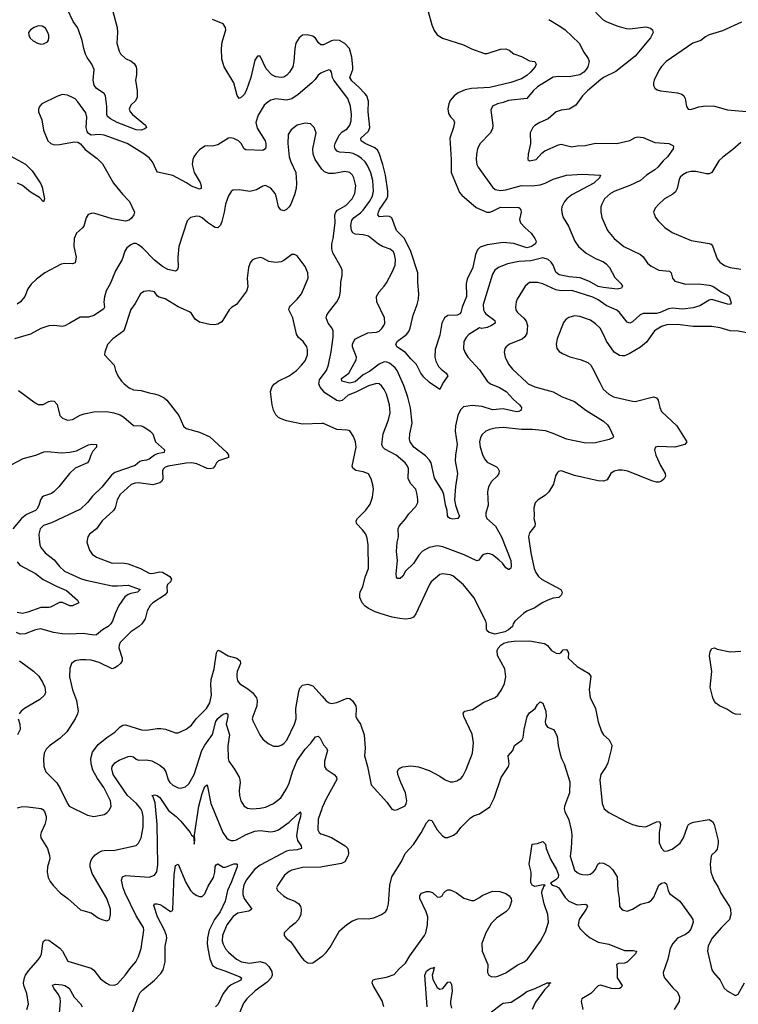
# Model space of a CAD drawing. Header units: inches. Extents: x 2057696 to 2160536, y 827480 to 1016834.
# Tile 109 of 256: x 2127709 to 2133151, y 855288 to 862748. Entities that reach past the tile are written whole.
import ezdxf

# ---------------------------------------------------------------- set-up
doc = ezdxf.new("R2010")
doc.units = ezdxf.units.IN
doc.header["$MEASUREMENT"] = 0
for name, color, linetype in [('C1825', 7, 'Continuous'), ('C1826', 7, 'Continuous'), ('C1835', 7, 'Continuous'), ('C1836', 7, 'Continuous')]:
    doc.layers.add(name, color=color, linetype=linetype)

msp = doc.modelspace()

# ---------------------------------------------------------------- linework, layer by layer
at = {"layer": 'C1825', "color": 5}
for points, elevation in [([(2128490.5, 860000), (2128500.5, 859990), (2128539.3, 859959.3), (2128570, 859943.1), (2128630, 859938), (2128690, 859920.2), (2128730, 859914), (2128763.2, 859903.2), (2128802.3, 859882.3), (2128824.2, 859864.2), (2128914, 859750), (2128950, 859667.3), (2128971, 859650), (2129070, 859623.1), (2129150, 859587.1), (2129278.9, 859470), (2129290.3, 859450), (2129290.5, 859430), (2129215.1, 859404.9), (2129198.4, 859390), (2129190.2, 859369.8), (2129173, 859350), (2129154.7, 859345.3), (2129130, 859348.1), (2129050, 859383.4), (2129009.9, 859389.9), (2128968.6, 859388.6), (2128833.9, 859366.1), (2128810, 859357), (2128796.7, 859343.3), (2128790.1, 859329.9), (2128792, 859268), (2128783.6, 859250), (2128770, 859238.7), (2128716.7, 859223.3), (2128610, 859239.8), (2128582.9, 859237.1), (2128554.2, 859225.8), (2128470, 859149.6), (2128448.2, 859110), (2128433.4, 859050), (2128418.5, 859030), (2128334.6, 858950), (2128290, 858891.5), (2128238, 858850), (2128224.9, 858830), (2128218.4, 858790), (2128237, 858730), (2128257.8, 858697.8), (2128290, 858674.9), (2128410, 858631.1), (2128490, 858631.8), (2128530, 858624.6), (2128624.4, 858590), (2128690, 858555.2), (2128710, 858552.5), (2128770, 858565.6), (2128790, 858561.7), (2128845.5, 858530), (2128859.6, 858510), (2128850.3, 858490), (2128829.1, 858470), (2128824.1, 858450), (2128825.2, 858410), (2128819.1, 858400.9), (2128810, 858389.8), (2128716.5, 858330), (2128696, 858310), (2128674.6, 858270), (2128658.3, 858210), (2128632.9, 858170), (2128610.3, 858150), (2128550, 858111.5), (2128470.2, 858030), (2128461.5, 858010), (2128460.6, 857990), (2128484, 857910), (2128484.6, 857890), (2128471.8, 857870), (2128450, 857849.7), (2128430, 857836.4), (2128410, 857831.1), (2128310, 857878), (2128250, 857894.5), (2128210, 857899.1), (2128170, 857898.3), (2128130, 857891.3), (2128100.5, 857870), (2128088.7, 857831.3), (2128087.4, 857770), (2128108.9, 857670), (2128139.6, 857590), (2128151.7, 857510), (2128147, 857490), (2128128.2, 857451.8), (2128066.4, 857353.6), (2128015.6, 857304.4), (2127934.5, 857245.5), (2127910, 857220.9), (2127895.8, 857190), (2127888.6, 857148.6), (2127892.4, 857090), (2127908, 857050), (2127990, 856965.5), (2128019.4, 856919.4), (2128070, 856810.8), (2128084.9, 856790), (2128222.3, 856722.3), (2128270, 856710.4), (2128350, 856726.4), (2128370, 856738), (2128390, 856760.7), (2128401.3, 856790), (2128397.7, 856830), (2128345.8, 856930), (2128298.7, 856998.7), (2128262.7, 857062.7), (2128251.2, 857110), (2128248.3, 857150), (2128261.7, 857198.3), (2128303.3, 857256.7), (2128370, 857310.2), (2128430, 857348.9), (2128470, 857390.3), (2128490, 857402.6), (2128510, 857406), (2128631, 857369), (2128670, 857366.5), (2128750, 857378.6), (2128777.6, 857377.6), (2128812.1, 857372.1), (2128890, 857345.3), (2128910, 857344.9), (2128970, 857371.7), (2129010, 857403.7), (2129046.2, 857450), (2129123.4, 857530), (2129150, 857572.2), (2129162.5, 857630), (2129155.8, 857710), (2129159.6, 857750), (2129181, 857830), (2129199.7, 857950), (2129210, 857970.5), (2129230, 857964.4), (2129287.3, 857927.3), (2129353, 857910), (2129377.7, 857890), (2129380.2, 857870), (2129356.5, 857810), (2129353.4, 857790), (2129352.3, 857770), (2129359.3, 857739.3), (2129377.2, 857717.2), (2129430, 857684.4), (2129471.4, 857650), (2129501.3, 857610), (2129508, 857590), (2129504.7, 857550), (2129474, 857470), (2129470.4, 857450), (2129477.1, 857430), (2129528.8, 857328.8), (2129550, 857297.3), (2129590, 857264.9), (2129630, 857244.9), (2129670, 857243), (2129690, 857250.6), (2129710, 857265.5), (2129731.5, 857290), (2129791.3, 857410), (2129803.5, 857450), (2129800.6, 857530), (2129822.4, 857657.6), (2129830, 857684), (2129850, 857706), (2129890, 857714.4), (2129930, 857700.5), (2130000, 857622.1)], 480), ([(2130000, 859689.4), (2129850, 859684.5), (2129730, 859709.9), (2129690, 859722.8), (2129670, 859733.7), (2129650, 859753.3), (2129631.3, 859790), (2129621.3, 859830), (2129608.6, 859930), (2129621.6, 859970), (2129639.5, 859990), (2129653.3, 860000)], 480), ([(2130000, 859945.2), (2129983.9, 859963.9), (2129975.3, 859990), (2129976.9, 860000)], 460), ([(2127699.1, 859939.1), (2127825.6, 859845.6), (2127850, 859833.4), (2127887.5, 859832.5), (2127930, 859854.9), (2127950, 859860.5), (2127970, 859859.1), (2127991.8, 859831.8), (2128012.4, 859750), (2128033.4, 859730), (2128070, 859713.4), (2128110, 859718), (2128168.1, 859751.9), (2128197.2, 859762.8), (2128270, 859776.1), (2128370, 859780.1), (2128422, 859770), (2128470, 859754), (2128497.3, 859737.3), (2128570, 859673.7), (2128630, 859670.3), (2128650, 859662.8), (2128698.4, 859630), (2128717.6, 859610), (2128736.4, 859550), (2128806.4, 859490), (2128804, 859470), (2128750, 859459.8), (2128730, 859449.8), (2128690, 859418.9), (2128670, 859409.8), (2128633.8, 859406.2), (2128619.6, 859400.4), (2128583.8, 859370), (2128430, 859317.5), (2128403.9, 859296.1), (2128330, 859207.2), (2128260.8, 859139.2), (2128223.1, 859090), (2128170, 859038.4), (2127950, 858935.7), (2127890, 858914.8), (2127864.2, 858890), (2127854.9, 858850), (2127855.6, 858815.6), (2127861.1, 858770), (2127868.7, 858750), (2127903.1, 858710), (2127970, 858654.6), (2128010, 858605.8), (2128049.6, 858569.6), (2128170, 858514.6), (2128210, 858501.2), (2128410, 858459.7), (2128450, 858457.8), (2128530, 858463.8), (2128621.6, 858430), (2128600.7, 858410), (2128550, 858401.9), (2128530, 858394.1), (2128504.7, 858375.3), (2128460.2, 858310), (2128431.6, 858250), (2128411.7, 858190), (2128399.5, 858170), (2128378.4, 858150), (2128335.8, 858124.2), (2128290, 858088.3), (2128270, 858084.5), (2128190, 858098.8), (2128088.3, 858091.7), (2128030, 858094), (2127964, 858104), (2127870, 858132.9), (2127830, 858124.7), (2127750, 858095.3), (2127713.3, 858093.3), (2127685.7, 858105.7)], 460), ([(2127650, 859376.9), (2127736.4, 859423.6), (2127832.4, 859447.6), (2127893.1, 859473.1), (2127916.2, 859476.2), (2128026, 859466), (2128090, 859471.5), (2128138.9, 859481.1), (2128230, 859527.4), (2128252.4, 859532.4), (2128291.3, 859530), (2128290.4, 859510), (2128261.8, 859478.2), (2128247.4, 859450), (2128236.5, 859410), (2128223.7, 859390), (2128130, 859349.7), (2128086.4, 859310), (2128006.7, 859210), (2127967, 859170), (2127950, 859157.2), (2127890, 859139.3), (2127878.5, 859130), (2127866.3, 859110), (2127853.3, 859066.7), (2127839.4, 859040.6), (2127828.7, 859030), (2127761.5, 858998.5), (2127722.9, 858970), (2127657.2, 858890)], 440), ([(2127690, 858640.3), (2127710, 858616.5), (2127830, 858551.3), (2127887.9, 858507.9), (2127993.3, 858453.3), (2128063.3, 858423.3), (2128147, 858350), (2128157.3, 858330), (2128110, 858306.6), (2128090, 858307.6), (2128033.3, 858333.3), (2128010, 858331.3), (2127942.8, 858297.2), (2127930, 858293.5), (2127870, 858294.5), (2127770, 858258.3), (2127730, 858249), (2127690, 858256.5)], 440), ([(2127707, 857890), (2127813.4, 857813.4), (2127853.2, 857773.2), (2127882.2, 857730), (2127898.8, 857690), (2127904.9, 857650), (2127898, 857630), (2127861.4, 857598.6), (2127745.5, 857530), (2127720.9, 857510), (2127704.9, 857490)], 460), ([(2127690, 856776.9), (2127730, 856786.2), (2127770, 856785.4), (2127872.2, 856772.2), (2127885.3, 856765.3), (2127898, 856750), (2127909, 856711), (2127909.1, 856690.9), (2127899.6, 856650), (2127872.2, 856590), (2127866.4, 856570), (2127868.2, 856550), (2127918.9, 856470), (2127935.1, 856415.1), (2127936.5, 856390), (2127919.6, 856330), (2127916, 856290), (2127923.7, 856250), (2127938.9, 856218.9), (2127964.8, 856184.8), (2128019.1, 856130), (2128073.4, 856090), (2128170, 856004.9), (2128250, 855980.7), (2128303.4, 855943.4), (2128330, 855930.7), (2128370, 855921), (2128390, 855932), (2128398, 855970), (2128397.6, 856010), (2128367.8, 856090), (2128259, 856279.1), (2128243.4, 856330), (2128242, 856350), (2128247, 856373), (2128254.6, 856390), (2128280, 856420), (2128310, 856442.2), (2128330, 856450.2), (2128350, 856454.7), (2128430, 856455.5), (2128590, 856490.4), (2128609.8, 856510.2), (2128630, 856550.6), (2128645, 856630), (2128644.8, 856710), (2128635.4, 856750), (2128625.5, 856770), (2128593.8, 856810), (2128526.5, 856870), (2128417.3, 857030), (2128406.8, 857073.2), (2128410, 857090.7), (2128430, 857118.4), (2128462.2, 857137.8), (2128530, 857164.7), (2128550, 857167.9), (2128570, 857162.6), (2128590, 857145.3), (2128610, 857137.4), (2128670, 857141.3), (2128710, 857132.4), (2128770, 857099.7), (2128797.1, 857077.1), (2128816.3, 857050), (2128834.2, 856990), (2128846.9, 856970), (2128870, 856949.1), (2128910, 856928.9), (2128930, 856925.7), (2128963.9, 856936.1), (2128990, 856957.6), (2129030, 857030.4), (2129088.9, 857211.1), (2129110, 857252.9), (2129168.8, 857331.2), (2129195.2, 857430), (2129210, 857453.4), (2129230, 857472.4), (2129250, 857487.6), (2129274.7, 857494.7), (2129285.5, 857485.5), (2129285.7, 857470), (2129271.6, 857410), (2129298.2, 857330), (2129286.3, 857246.3), (2129287.7, 857150), (2129293.8, 857130), (2129336.5, 857070), (2129370.3, 857010), (2129377, 856990), (2129378.9, 856970), (2129371.6, 856910), (2129374.3, 856870), (2129384.6, 856830), (2129408.2, 856790), (2129434.1, 856774.1), (2129470, 856769.2), (2129530, 856774.9), (2129570, 856781.7), (2129630.8, 856809.2), (2129686.4, 856853.6), (2129730, 856921.6), (2129750, 856963.8), (2129773.9, 857050), (2129810, 857134.4), (2129870, 857221.1), (2129914.2, 857265.8), (2129950, 857314.4), (2129970, 857320.5), (2129984.6, 857304.6), (2130000, 857274.4)], 460), ([(2127698.3, 857450), (2127710.3, 857410), (2127714, 857370), (2127692.9, 857330)], 460), ([(2127762.9, 855250), (2127777, 855290), (2127762.9, 855370), (2127739.6, 855430), (2127737.6, 855450), (2127744.5, 855490), (2127753.3, 855510), (2127777.1, 855542.9), (2127850, 855625.3), (2127865.6, 855650), (2127873.3, 855670), (2127883.5, 855750), (2127890, 855765.5), (2127904.4, 855775.6), (2127930, 855773.1), (2128013.9, 855713.9), (2128033.8, 855690), (2128074.6, 855614.6), (2128250, 855561.7), (2128270, 855546.7), (2128320.4, 855480.4), (2128367.3, 855447.3), (2128390, 855436.5), (2128426.5, 855433.5), (2128450, 855443.8), (2128510, 855510.4), (2128542.6, 855557.4), (2128588.9, 855611.1), (2128608.3, 855650), (2128628.4, 855710), (2128649.7, 855850.3), (2128646.2, 855870), (2128590, 855958.2), (2128508.5, 856130), (2128494, 856170), (2128481.3, 856230), (2128487.2, 856252.9), (2128510, 856263.2), (2128690, 856252.8), (2128730, 856267), (2128747.9, 856292.1), (2128755.8, 856344.2), (2128749.4, 856650.6), (2128735, 856815), (2128719.7, 856859.7), (2128710, 856870.7), (2128730, 856876.2), (2128750, 856869.1), (2128770, 856854), (2128836, 856756), (2128895.2, 856710), (2128930, 856675.3), (2128999.5, 856590), (2129010, 856570.7), (2129022, 856562), (2129026.8, 856550), (2129030, 856502), (2129034.5, 856530), (2129033.1, 856573.1), (2129066.4, 856790), (2129090, 856884.4), (2129110, 856938.8), (2129130, 856951), (2129157.5, 856810), (2129248.6, 856590), (2129275.6, 856550), (2129290, 856536.5), (2129310, 856529.1), (2129330, 856529.2), (2129350, 856535.5), (2129424, 856576), (2129490, 856601.3), (2129530, 856605), (2129610, 856595.2), (2129640.7, 856599.3), (2129670, 856609.3), (2129750.9, 856669.1), (2129810, 856727.6), (2129824.9, 856735.1), (2129830, 856746.8), (2129837.3, 856737.3), (2129835.8, 856710), (2129817.9, 856650), (2129804.6, 856564.6), (2129812.8, 856530), (2129841.1, 856490), (2129843, 856470), (2129810, 856458.5), (2129750, 856454.2), (2129730, 856448.7), (2129530, 856342.4), (2129487.8, 856310), (2129423.2, 856230), (2129406.3, 856190), (2129398.3, 856150), (2129399.4, 856119.4), (2129408.8, 856088.8), (2129467, 856010), (2129445.3, 855994.7), (2129362.1, 855977.9), (2129325.8, 855954.2), (2129278.9, 855890), (2129246, 855810), (2129243.5, 855770), (2129250, 855743), (2129267.5, 855707.5), (2129290, 855682.3), (2129352, 855630), (2129388.9, 855608.9), (2129450, 855600.6), (2129530, 855613.5), (2129570, 855600.8), (2129595.1, 855575), (2129617.7, 855537.7), (2129620.1, 855510), (2129612.4, 855490), (2129584.2, 855455.8), (2129493.1, 855390), (2129430, 855329.7), (2129403.9, 855296.1), (2129375.6, 855230)], 440), ([(2130000, 856778.2), (2129996.3, 856770), (2129970.2, 856690), (2129965.8, 856610), (2129976.5, 856590), (2129990, 856580.2), (2130000, 856576.7)], 460), ([(2128550, 855190.3), (2128608.5, 855351.5), (2128622.3, 855377.7), (2128641.6, 855398.4), (2128730, 855470.2), (2128778.8, 855521.2), (2128796.5, 855550), (2128809.9, 855610), (2128811, 855730), (2128823.9, 855790), (2128822, 855810), (2128806.6, 855850), (2128752.9, 855950), (2128723.8, 856036.2), (2128730, 856050.3), (2128750, 856050.2), (2128770, 856043.6), (2128792.6, 856032.6), (2128850, 855990.4), (2128863, 855997), (2128870, 856006.8), (2128879, 856270), (2128890, 856340.7), (2128910, 856350.6), (2128967.1, 856210), (2129001.7, 856150), (2129023.1, 856130), (2129050, 856113.6), (2129070, 856106), (2129090, 856106), (2129110, 856124.6), (2129135.5, 856184.5), (2129175.9, 856250), (2129186.1, 856290), (2129190, 856331.3), (2129195.9, 856344.1), (2129210, 856353.4), (2129250, 856328.2), (2129268.5, 856328.5), (2129330, 856352.6), (2129350, 856353.7), (2129354.9, 856350), (2129355.9, 856330), (2129311.1, 856210), (2129281.7, 856150), (2129264.3, 856070), (2129227.5, 855990), (2129185.5, 855930), (2129144.9, 855850), (2129131.2, 855791.2), (2129129.1, 855750), (2129132.7, 855710), (2129150, 855632.7), (2129170, 855581.3), (2129201, 855561), (2129270, 855540.3), (2129376.7, 855496.7), (2129389, 855490), (2129383.6, 855470), (2129310, 855436.5), (2129284.4, 855415.6), (2129250.2, 855370), (2129211.8, 855290), (2129190.9, 855269.1)], 420), ([(2130000, 856329.6), (2129990, 856327.9), (2129850, 856324.5), (2129770, 856304), (2129750, 856294.3), (2129714.3, 856265.7), (2129663, 856190), (2129654, 856170), (2129662, 856150), (2129706, 856110), (2129740.5, 856090), (2129793, 856070), (2129823.1, 856050), (2129836.1, 856030), (2129840.7, 856010), (2129838.2, 855970), (2129821.1, 855930), (2129796.4, 855903.6), (2129752.2, 855870), (2129710.6, 855830), (2129710.6, 855810), (2129726.8, 855790), (2129761.4, 855761.4), (2129837.1, 855650), (2129861.7, 855621.7), (2129890, 855603), (2129910, 855599.3), (2129930, 855603.8), (2130000, 855652.8)], 460), ([(2128003.6, 855130), (2128017.9, 855310), (2128015.1, 855335.1), (2128003.8, 855363.8), (2127966.9, 855410), (2127958, 855430), (2127963.5, 855436.5), (2127979.1, 855440.9), (2128030, 855436.8), (2128052, 855430), (2128084.7, 855410), (2128122.7, 855342.7), (2128170.7, 855290.7), (2128182.9, 855270)], 420)]:
    msp.add_lwpolyline(points, dxfattribs=dict(at, elevation=elevation))
at = {"layer": 'C1826', "color": 5}
for points, elevation in [([(2128415.5, 862810), (2128447.6, 862690), (2128450.2, 862650.2), (2128445.8, 862570), (2128463.5, 862510), (2128472.9, 862490), (2128510, 862453.4), (2128553.6, 862433.6), (2128576.9, 862416.9), (2128590, 862390.8), (2128593, 862373), (2128593.2, 862330), (2128586.2, 862290), (2128599.7, 862210), (2128597.8, 862162.2), (2128586.3, 862133.7), (2128550, 862099.6), (2128538.9, 862070), (2128546, 862050), (2128564.6, 862030), (2128663, 861950), (2128670.6, 861930), (2128658, 861922), (2128629.1, 861910.9), (2128590, 861913.2), (2128447.9, 861967.9), (2128396.6, 861996.6), (2128374.6, 862014.6), (2128369.2, 862030), (2128369.2, 862090), (2128359.7, 862170), (2128349.7, 862189.7), (2128290, 862227.8), (2128272.8, 862252.8), (2128265.8, 862290), (2128274.1, 862370), (2128256, 862410), (2128220.3, 862460.4), (2128207, 862487), (2128193.7, 862530), (2128182.8, 862590), (2128155.3, 862670), (2128145.8, 862690), (2128113.3, 862733.3), (2128070, 862825.4)], 420), ([(2130000, 862557.2), (2129990, 862558.1), (2129973, 862573), (2129950, 862608.7), (2129930, 862622.8), (2129886.4, 862633.6), (2129850, 862629.7), (2129824.6, 862610), (2129799.6, 862570), (2129792, 862530), (2129785.2, 862430), (2129777.1, 862390), (2129753, 862350), (2129732.4, 862327.6), (2129710, 862313.8), (2129690, 862309), (2129650, 862314), (2129617.4, 862330), (2129575.5, 862375.5), (2129530, 862472.7), (2129510, 862472.7), (2129490, 862441.2), (2129459, 862310), (2129424.2, 862210), (2129410, 862182), (2129390, 862161.3), (2129370, 862152), (2129354.8, 862174.7), (2129330.6, 862270), (2129256.8, 862390), (2129240.2, 862450), (2129238.1, 862530), (2129243.3, 862576.7), (2129268.9, 862670), (2129267.6, 862690), (2129250, 862716), (2129170, 862748.9)], 420), ([(2130000, 862347.3), (2129990, 862342.9), (2129970, 862327), (2129945.8, 862294.2), (2129920.4, 862270), (2129818.8, 862181.2), (2129770, 862148.7), (2129730, 862137.2), (2129650, 862147.2), (2129630, 862144.4), (2129610, 862138.9), (2129590, 862126.9), (2129560.7, 862099.3), (2129514.3, 862025.7), (2129497.1, 861970), (2129506.7, 861926.7), (2129569.1, 861830), (2129574.2, 861810), (2129573.2, 861786.8), (2129570, 861769.4), (2129559.1, 861760.9), (2129550, 861757.4), (2129422.6, 861762.6), (2129409.7, 861770), (2129385.3, 861810), (2129365.7, 861830), (2129330, 861848.7), (2129308.1, 861851.9), (2129290, 861849.6), (2129210, 861799.7), (2129170, 861789.7), (2129130, 861792.7), (2129110.5, 861789.5), (2129070, 861761.2), (2129044.7, 861735.3), (2129027.7, 861710), (2129020.5, 861690), (2129016.4, 861650), (2129030.3, 861590), (2129074.9, 861514.9), (2129084.2, 861490), (2129083.1, 861470), (2129070, 861463.1), (2129010, 861485.9), (2128973.1, 861513.1), (2128870, 861567.3), (2128753.3, 861593.3), (2128744.5, 861604.5), (2128716.1, 861670), (2128690, 861701.1), (2128650, 861731.1), (2128523.6, 861810), (2128350, 861874.4), (2128310, 861878.7), (2128250, 861874), (2128230, 861885.6), (2128220.5, 861900.5), (2128212.8, 861930), (2128216.5, 862010), (2128210, 862042), (2128150, 862126.6), (2128130, 862147.8), (2128110, 862159.7), (2128070, 862176.9), (2128030, 862180.7), (2127990, 862165.6), (2127877.1, 862110), (2127858.4, 862090), (2127850.4, 862070), (2127850.4, 862050), (2127878, 861990), (2127890.3, 861910.3), (2127923, 861830), (2127944, 861810), (2127970, 861801.1), (2128010, 861802.3), (2128123.7, 861823.7), (2128150, 861820.4), (2128170, 861808), (2128204.7, 861764.7), (2128297, 861697), (2128336.6, 861656.6), (2128419.5, 861510), (2128487.2, 861427.2), (2128541.6, 861370), (2128577.3, 861290), (2128574, 861270), (2128555.6, 861244.4), (2128538.8, 861230), (2128510, 861220.5), (2128410, 861238.7), (2128270, 861281.3), (2128250, 861280.7), (2128228.7, 861271.3), (2128212.2, 861247.8), (2128195.2, 861184.7), (2128184.9, 861170), (2128138.4, 861130), (2128120.8, 861090), (2128119.6, 861030), (2128136, 860950), (2128130, 860906), (2128110, 860898.4), (2128050, 860901.1), (2128024.1, 860895.9), (2127900.7, 860830), (2127836.9, 860783.1), (2127796.7, 860743.3), (2127771.7, 860708.3), (2127748, 860650), (2127715.5, 860610), (2127690, 860591.6)], 440), ([(2130000, 861612.4), (2129996.1, 861616.1), (2129946.6, 861690), (2129931.1, 861730), (2129928.7, 861770), (2129953.1, 861890), (2129938.7, 861930), (2129910, 861958.4), (2129870, 861964), (2129810, 861948.3), (2129765.3, 861914.7), (2129742.8, 861877.2), (2129738.5, 861810), (2129750.2, 861710), (2129762.8, 861670), (2129799.2, 861590), (2129805.2, 861510), (2129801.8, 861470), (2129790, 861420.9), (2129761.1, 861350), (2129750, 861329.5), (2129730, 861309.5), (2129710, 861299.5), (2129686.5, 861306.5), (2129670, 861329.2), (2129652, 861410), (2129643.1, 861430), (2129610, 861471.2), (2129570, 861491.5), (2129550, 861486.6), (2129501.7, 861458.3), (2129452.8, 861447.2), (2129370, 861458.7), (2129324.4, 861455.6), (2129310, 861446.6), (2129290, 861413.2), (2129267.4, 861350), (2129257.7, 861290), (2129239.7, 861220.3), (2129229, 861191), (2129210, 861171.8), (2129190, 861174.7), (2129170, 861186.6), (2129131.5, 861211.5), (2129090, 861247.3), (2129070, 861256.2), (2129050, 861259.5), (2129002, 861250), (2128976.3, 861223.7), (2128914.6, 861030), (2128906.3, 860950), (2128910.3, 860870), (2128902, 860850), (2128890, 860844), (2128830, 860855.3), (2128790, 860878.2), (2128730, 860926.6), (2128640.2, 861020.2), (2128610, 861043.1), (2128590, 861051.7), (2128570, 861051.7), (2128550, 861042.6), (2128521.6, 861018.4), (2128505.5, 860994.5), (2128484.4, 860930), (2128434.1, 860845.9), (2128393.5, 860746.5), (2128365, 860695), (2128350.9, 860649.1), (2128347.5, 860610), (2128350.2, 860570), (2128344.6, 860555.4), (2128270, 860507.1), (2128230, 860493.7), (2128166.3, 860493.7), (2128090, 860449.4), (2128050.4, 860429.6), (2128030, 860424.5), (2127970, 860431.6), (2127930, 860427.6), (2127870, 860408), (2127790, 860365.1), (2127670, 860329.7)], 460), ([(2127615.5, 861730), (2127752.8, 861652.8), (2127803.4, 861603.4), (2127870, 861504.7), (2127879.5, 861479.5), (2127898, 861390), (2127890, 861369.3), (2127860.1, 861400.1), (2127790, 861442.4), (2127730.6, 861490.6), (2127691.8, 861510)], 420), ([(2129653.3, 860000), (2129667, 860010), (2129749.9, 860050.1), (2129805.1, 860090), (2129844, 860130), (2129870, 860164.4), (2129889.7, 860210), (2129889.7, 860249.7), (2129883.6, 860270), (2129855.6, 860310), (2129819.6, 860339.6), (2129804.5, 860364.5), (2129778.7, 860490), (2129748, 860550), (2129751.1, 860570), (2129759.2, 860580.8), (2129811.5, 860630), (2129842.9, 860670), (2129892.7, 860790), (2129890.9, 860830), (2129870, 860878), (2129810, 860958.4), (2129790, 860969.6), (2129770, 860969.6), (2129710, 860924), (2129690, 860914.7), (2129650, 860907.4), (2129596.6, 860916.6), (2129550, 860940.9), (2129530, 860946), (2129490, 860936), (2129470, 860925.2), (2129454.6, 860905.4), (2129441.6, 860870), (2129432.4, 860790), (2129435.9, 860724.1), (2129427.5, 860692.5), (2129350.8, 860590), (2129312.3, 860567.7), (2129296.3, 860550), (2129240.9, 860459.1), (2129210, 860440.5), (2129183.6, 860436.4), (2129150, 860438), (2129070, 860455.3), (2129038.5, 860478.5), (2129010, 860521.3), (2128994.9, 860534.9), (2128910, 860572.9), (2128810, 860632.8), (2128764.6, 860644.6), (2128752.8, 860652.8), (2128730, 860687), (2128690, 860694.7), (2128650, 860687.8), (2128624.9, 860670), (2128583, 860597), (2128550, 860552.7), (2128498.9, 860390), (2128414.4, 860330), (2128373.5, 860286.5), (2128353, 860230), (2128350.4, 860210), (2128425.5, 860130), (2128434, 860090), (2128453, 860050), (2128480.5, 860010), (2128490.5, 860000)], 480), ([(2129976.9, 860000), (2129979.9, 860020.1), (2130000, 860047.1)], 460)]:
    msp.add_lwpolyline(points, dxfattribs=dict(at, elevation=elevation))
at = {"layer": 'C1826', "color": 5, "elevation": 440}
msp.add_lwpolyline([(2127850, 862702.4), (2127818.4, 862690), (2127790.3, 862670), (2127777, 862650), (2127777.6, 862630), (2127788.1, 862608.1), (2127810, 862588.5), (2127842.8, 862570), (2127870, 862563.1), (2127890, 862564.9), (2127918.8, 862581.2), (2127926.6, 862593.4), (2127929.7, 862610), (2127929.7, 862630), (2127923.5, 862650), (2127903.5, 862683.5), (2127880.1, 862700.1)], close=True, dxfattribs=at)
at = {"layer": 'C1835', "color": 5}
for points, elevation in [([(2132101.8, 860000), (2132127, 859950), (2132170.5, 859910), (2132204.9, 859890), (2132350, 859857.4), (2132370, 859856.5), (2132508, 859890), (2132530, 859884), (2132544.7, 859864.7), (2132556, 859810), (2132570, 859780.4), (2132684.6, 859670), (2132761.6, 859550), (2132744.9, 859530), (2132670, 859510.6), (2132544.9, 859515.1), (2132522.8, 859510), (2132515.5, 859490), (2132526, 859450), (2132561.8, 859370), (2132597.8, 859310), (2132598.2, 859290), (2132588.4, 859270), (2132570, 859252.4), (2132550, 859243.7), (2132530, 859243.9), (2132494.7, 859254.7), (2132313.6, 859326.4), (2132270, 859335), (2132244.1, 859335.9), (2132210, 859328.2), (2132185.3, 859310), (2132157.7, 859262.2), (2132128.7, 859251.3), (2132090, 859255.4), (2131910, 859293.7), (2131810, 859329.4), (2131790, 859326), (2131782, 859318), (2131767, 859293), (2131751.8, 859228.2), (2131714.9, 859170), (2131690, 859145.1), (2131634.8, 859110), (2131613.2, 859086.8), (2131602.8, 859050), (2131606, 858990), (2131602.8, 858970), (2131613, 858930), (2131608.7, 858910), (2131570, 858860.9), (2131562.6, 858830), (2131579.2, 858710), (2131605.2, 858590), (2131618.6, 858558.6), (2131637, 858530), (2131660.3, 858510), (2131808, 858430), (2131815.8, 858410), (2131812.4, 858390), (2131790.8, 858370), (2131750, 858365.1), (2131709.6, 858349.6), (2131665.3, 858330), (2131610, 858292.4), (2131550, 858267.8), (2131523, 858250), (2131458.8, 858190), (2131444.7, 858170), (2131441, 858150), (2131410, 858125.2), (2131382, 858110), (2131310, 858092.7), (2131264.8, 858104.8), (2131250, 858118), (2131244, 858130), (2131245.2, 858170), (2131239.3, 858190), (2131147.1, 858370), (2131070, 858466.3), (2130990, 858533.3), (2130970, 858542), (2130910, 858549.7), (2130890, 858544.7), (2130826, 858490), (2130811.7, 858470), (2130710, 858246), (2130690, 858222), (2130668.8, 858211.2), (2130630, 858206.9), (2130588.9, 858211.1), (2130530, 858222.2), (2130446.4, 858246.4), (2130401.8, 858261.8), (2130350, 858288.3), (2130325.4, 858305.4), (2130303.1, 858330), (2130285.7, 858370), (2130284.9, 858395.1), (2130286.9, 858410), (2130306.8, 858453.2), (2130327.2, 858532.8), (2130349.8, 858590.2), (2130348.6, 858770), (2130341.1, 858821.1), (2130331.1, 858850), (2130304.2, 858884.2), (2130258.4, 858930), (2130257, 858950), (2130267, 858970), (2130330, 859032.2), (2130363, 859077), (2130381.1, 859130), (2130388.3, 859190), (2130384.4, 859224.4), (2130371.3, 859270), (2130350, 859307), (2130310, 859323.5), (2130253.4, 859333.4), (2130231.8, 859350), (2130225.6, 859365.6), (2130256.4, 859510), (2130252.8, 859550), (2130237.6, 859590), (2130210, 859632), (2130190, 859638.4), (2130110, 859642.4), (2130010, 859689.7), (2130000, 859689.4)], 480), ([(2131549.6, 860000), (2131560.4, 859990), (2131610, 859965.2), (2131750, 859929), (2131818, 859890), (2131910, 859855.5), (2131994.9, 859790), (2132130, 859705.3), (2132159.2, 859679.2), (2132176.5, 859656.5), (2132206.8, 859590), (2132199.3, 859580.7), (2132171.6, 859568.4), (2132070, 859543.1), (2132050, 859539.8), (2131983, 859543), (2131850, 859569.1), (2131750, 859614.1), (2131690, 859632.8), (2131590, 859642.5), (2131510, 859643.9), (2131370, 859658.4), (2131310, 859652.5), (2131270, 859643.5), (2131239.1, 859630), (2131210, 859604.5), (2131197.5, 859582.5), (2131191.8, 859550), (2131194.9, 859510), (2131213.9, 859453.9), (2131230, 859422), (2131250, 859396.4), (2131320, 859360), (2131330.4, 859350), (2131338.7, 859330), (2131337, 859310), (2131325.3, 859290), (2131282.6, 859250), (2131258, 859210), (2131250.3, 859170), (2131256, 859070), (2131239.5, 859010), (2131238.7, 858990), (2131246.7, 858970), (2131311.5, 858911.5), (2131358.2, 858830), (2131427.1, 858650), (2131431.9, 858608.1), (2131427.2, 858592.8), (2131416.7, 858583.3), (2131410, 858581.3), (2131390, 858594.7), (2131366, 858630), (2131337, 858657), (2131290, 858692.8), (2131270, 858700.4), (2131250, 858704), (2131222.7, 858697.2), (2131210, 858689.3), (2131186.4, 858653.6), (2131170, 858648.2), (2131074.5, 858694.5), (2130914.2, 858754.2), (2130870, 858762.1), (2130810, 858749.2), (2130759.7, 858720.3), (2130731.1, 858690), (2130690, 858627.6), (2130630, 858569.6), (2130610, 858533), (2130590, 858515.4), (2130570, 858513.6), (2130563.4, 858523.4), (2130559.4, 858550), (2130570.7, 858650), (2130562, 858718), (2130566.6, 858790), (2130576.9, 858830), (2130574.5, 858890), (2130582, 858910), (2130630, 858967.3), (2130654.9, 859005.1), (2130710, 859058.8), (2130723.6, 859090), (2130723.6, 859110), (2130719.6, 859150), (2130709.5, 859190), (2130670, 859232.3), (2130649.8, 859269.8), (2130652.3, 859347.7), (2130643.1, 859370), (2130626.9, 859390), (2130559.7, 859450), (2130473, 859493), (2130458.7, 859510), (2130451.7, 859530), (2130462.5, 859610), (2130502.9, 859717.1), (2130515, 859770), (2130508.2, 859830), (2130486.5, 859910), (2130470, 859946.3), (2130450, 859974), (2130430, 859989.7), (2130410, 859992.7), (2130350, 859974), (2130255.1, 859924.9), (2130195.8, 859904.2), (2130150, 859863.8), (2130130, 859857.4), (2130110, 859862.2), (2130021, 859921), (2130000, 859945.2)], 460), ([(2130228.4, 860000), (2130210, 859995.2), (2130190, 860000)], 440), ([(2131261, 860000), (2131273.1, 859990), (2131341.3, 859961.3), (2131393.6, 859930), (2131449.5, 859869.5), (2131494.3, 859830), (2131508.9, 859810), (2131506.3, 859790), (2131490, 859778.4), (2131470, 859776.5), (2131370, 859799), (2131290, 859792.9), (2131210, 859818.1), (2131135.1, 859824.9), (2131070, 859814.2), (2131046.9, 859793.1), (2131027.5, 859750), (2131009.5, 859670), (2131006.5, 859630), (2131022.9, 859530), (2131008.7, 859450), (2131006.8, 859406.8), (2131024.9, 859310), (2131008.1, 859211.9), (2131002.8, 859110), (2131008.7, 859068.7), (2131028.4, 859008.4), (2131038.9, 858990), (2131026, 858970), (2130990, 858964.5), (2130970, 858968.5), (2130955.8, 858975.8), (2130947.9, 858987.9), (2130945, 859030), (2130932.5, 859072.5), (2130920.3, 859150), (2130910, 859178.4), (2130850, 859275.1), (2130824.8, 859390), (2130811.9, 859411.9), (2130782.8, 859442.8), (2130692.8, 859510), (2130665.7, 859550), (2130659.7, 859570), (2130662.3, 859610), (2130681.2, 859690), (2130667.7, 859807.7), (2130648, 859888), (2130617.6, 859977.6), (2130607.5, 860000)], 440), ([(2130915.8, 860000), (2130890, 859945.2), (2130812.5, 860000)], 420), ([(2130000, 857622.1), (2130030, 857588.5), (2130051.8, 857571.8), (2130070, 857567.2), (2130110, 857574.9), (2130190, 857607), (2130210, 857604.4), (2130230, 857588.2), (2130254.6, 857550), (2130258.3, 857530), (2130254.9, 857470), (2130263, 857450), (2130290.3, 857410), (2130317.3, 857330), (2130324.9, 857230), (2130320.3, 857170), (2130342.7, 857090), (2130370, 856951.3), (2130490, 856818.8), (2130526.9, 856766.9), (2130550, 856759.1), (2130570, 856763), (2130627.6, 856792.4), (2130636.9, 856810), (2130640.5, 856830), (2130631.8, 856890), (2130595.1, 856970), (2130573.5, 857030), (2130570, 857051), (2130577.6, 857070), (2130590, 857080.3), (2130610, 857087.4), (2130670, 857094.9), (2130730, 857087.9), (2130810, 857059.6), (2130890, 857018), (2130930.6, 856990), (2130970, 856974.6), (2130990, 856973.4), (2131018.8, 856981.2), (2131050, 856998), (2131063.9, 857016.1), (2131090, 857067.7), (2131137.4, 857190), (2131145, 857270), (2131134.6, 857334.6), (2131072.6, 857470), (2131066.6, 857493.4), (2131079, 857510), (2131137.6, 857522.4), (2131222.9, 857577.1), (2131310, 857612.2), (2131329.6, 857630), (2131356.3, 857670), (2131380.1, 857719.9), (2131391.2, 857770), (2131383, 857830), (2131326, 857930), (2131325.1, 857970), (2131333, 857987), (2131351.3, 858008.7), (2131375.1, 858024.9), (2131410, 858035.5), (2131450, 858040.5), (2131570, 858041.3), (2131682, 858022), (2131705.5, 858005.5), (2131737.1, 857970), (2131771.6, 857948.4), (2131795.1, 857944.9), (2131808, 857950), (2131825.6, 857974.4), (2131850, 857976), (2131864.9, 857950), (2131863, 857910), (2131930, 857848.5), (2132017.3, 857797.3), (2132033.7, 857773.7), (2132021.8, 857670), (2132030, 857614), (2132069.3, 857530), (2132089.3, 857429.3), (2132115.9, 857355.9), (2132130.4, 857330), (2132172.9, 857292.9), (2132192.5, 857252.5), (2132191, 857230), (2132162.1, 857117.9), (2132150, 857089.7), (2132110.3, 857030), (2132101.3, 856990), (2132120.9, 856810), (2132134.4, 856770), (2132170, 856740.4), (2132303, 856670), (2132350, 856650.3), (2132397, 856637), (2132450, 856632.2), (2132530, 856671.8), (2132554, 856674), (2132560.3, 856650), (2132551.3, 856590), (2132552.6, 856512.6), (2132570, 856470.7), (2132590, 856448.7), (2132615.3, 856450), (2132650, 856462.6), (2132711.1, 856510), (2132736.8, 856550), (2132764.7, 856635.3), (2132774.5, 856650), (2132790, 856660.3), (2132812, 856668), (2132930, 856688.9), (2132954.2, 856674.2), (2132968.9, 856650), (2132998, 856530), (2132998.7, 856510), (2132990, 856464), (2132975.8, 856444.2), (2132950, 856421.2), (2132944.9, 856410), (2132937, 856350), (2132943.7, 856290), (2132964.6, 856230), (2132996.9, 856176.9), (2133017.6, 856130), (2133084.2, 856030), (2133091.4, 856010), (2133094, 855970), (2133084.9, 855930), (2133023.1, 855870), (2132950, 855787.3), (2132922.3, 855730), (2132918, 855690), (2132950.4, 855550), (2132961.6, 855530), (2133012.4, 855470), (2133043.8, 855410), (2133066.8, 855390), (2133130, 855356), (2133150, 855364.7), (2133198.7, 855450)], 480), ([(2133170, 857483.5), (2133130, 857487.1), (2133110, 857494.3), (2133063.8, 857523.8), (2133007.8, 857550), (2132980.5, 857570), (2132970, 857583.6), (2132958.7, 857610), (2132937.8, 857690), (2132951.1, 857808.9), (2132932.4, 857927.6), (2132938.6, 857961.4), (2132950, 857983.8), (2132970, 857988.7), (2132990, 857979.6), (2133090, 857959.5), (2133170, 857963.1)], 480), ([(2130000, 855652.8), (2130004.2, 855655.8), (2130030, 855681.3), (2130059.4, 855720.6), (2130130, 855844), (2130187.1, 855892.9), (2130230, 855920.4), (2130270, 855936.3), (2130310, 855938.8), (2130350, 855934.8), (2130390, 855943), (2130450, 855968.4), (2130478.4, 855990), (2130491.5, 856010), (2130503, 856050), (2130511.1, 856190), (2130526.3, 856253.7), (2130600.5, 856370), (2130628, 856430), (2130690, 856499.1), (2130750, 856588.2), (2130790, 856663), (2130810, 856685.5), (2130830, 856680.7), (2130870, 856610.4), (2130910, 856563.8), (2130930, 856552.7), (2130950, 856552.7), (2130994, 856570), (2131021.2, 856590), (2131050, 856626.8), (2131120.4, 856699.6), (2131144.9, 856715.1), (2131190, 856730.4), (2131270, 856784), (2131301.6, 856850), (2131354, 857006), (2131409.7, 857090), (2131414.7, 857110), (2131407.6, 857170), (2131442.4, 857210), (2131456.9, 857250), (2131512.4, 857290), (2131520.4, 857310), (2131529, 857371), (2131551.3, 857470), (2131570, 857495.5), (2131612.3, 857530), (2131630, 857561), (2131650, 857581), (2131670, 857571), (2131692.4, 857510), (2131696.4, 857470), (2131688.2, 857430), (2131690.7, 857410), (2131706.9, 857386.9), (2131750.4, 857370.4), (2131764.9, 857350), (2131778, 857318), (2131785.5, 857250), (2131802.5, 857182.5), (2131812.7, 857150), (2131832.4, 857110), (2131873.8, 856973.8), (2131871.3, 856890), (2131835.2, 856790), (2131832.9, 856770), (2131836, 856750), (2131867, 856687), (2131886, 856610), (2131891.3, 856570), (2131886.3, 856470), (2131878, 856410), (2131910, 856305.5), (2131930, 856286.7), (2131950, 856277.6), (2131970, 856272), (2132010, 856270.4), (2132030, 856275.3), (2132052.8, 856290), (2132069.7, 856310), (2132086, 856350), (2132101, 856359), (2132130, 856357.6), (2132173.9, 856333.9), (2132197.7, 856310), (2132233.7, 856253.7), (2132237.5, 856150), (2132249.1, 856090), (2132250.5, 856030), (2132270, 856004.9), (2132310, 855994.9), (2132350, 856008.2), (2132410, 856046.4), (2132470, 856062.4), (2132490, 856074.9), (2132510, 856099.1), (2132549.8, 856190), (2132570, 856207.2), (2132592.3, 856212.3), (2132603.6, 856203.6), (2132610, 856190.8), (2132618.6, 856150), (2132630, 856126.7), (2132709.1, 856069.1), (2132794, 855950), (2132805.3, 855930), (2132808.9, 855910), (2132790, 855858.4), (2132770, 855832.4), (2132750, 855817.2), (2132690, 855788.2), (2132655.6, 855750), (2132633.8, 855710), (2132616.5, 855630), (2132582.6, 855530), (2132583.7, 855510), (2132592.4, 855490), (2132654.1, 855414.1), (2132690, 855380.5), (2132705.3, 855345.3), (2132703.5, 855310), (2132663.8, 855250)], 460), ([(2130000, 857274.4), (2130010, 857254.8), (2130033.4, 857230), (2130039.3, 857210), (2130017.7, 857130), (2130017, 857090), (2130030.4, 857070), (2130090.4, 857030), (2130108.4, 857010), (2130110.3, 856990.3), (2130030, 856844.2), (2130000, 856778.2)], 460), ([(2130000, 856576.7), (2130070, 856551.8), (2130174, 856490), (2130191.9, 856471.9), (2130197.5, 856457.5), (2130199.1, 856430), (2130194.6, 856410), (2130170, 856368.4), (2130145.5, 856354.5), (2130000, 856329.6)], 460), ([(2130467, 855270), (2130454.8, 855314.8), (2130386.6, 855430), (2130379.3, 855450), (2130384, 855470), (2130400.1, 855479.9), (2130486.2, 855493.8), (2130545.4, 855514.6), (2130582.7, 855557.3), (2130630, 855599.3), (2130663.5, 855656.5), (2130775.1, 855810), (2130784.8, 855830), (2130797.6, 855890), (2130800.4, 855950), (2130786.6, 855990), (2130739.8, 856090), (2130739.8, 856110), (2130752, 856130), (2130790, 856143.6), (2130810, 856144), (2130835, 856135), (2130870, 856103.8), (2130890, 856099.1), (2130909.5, 856110.5), (2130918, 856130), (2130933.3, 856146.7), (2130950, 856154.4), (2130970, 856155.8), (2131015.1, 856135.1), (2131073.2, 856093.2), (2131130, 856076), (2131150, 856074.8), (2131190, 856096.3), (2131210, 856113), (2131290, 856145.5), (2131343.8, 856143.8), (2131390, 856127.7), (2131414.8, 856110), (2131430.6, 856090), (2131433, 856070), (2131421.6, 856030), (2131410.2, 856009.7), (2131390.6, 855990), (2131320.2, 855939.8), (2131280, 855900), (2131239.1, 855830), (2131208.1, 855750), (2131210.2, 855690), (2131254.4, 855590), (2131250.5, 855530), (2131260.7, 855510), (2131279.5, 855499.5), (2131310, 855497), (2131330, 855502.3), (2131390, 855527.4), (2131475.1, 855584.9), (2131530, 855609.3), (2131554.6, 855630), (2131653.4, 855766.6), (2131690, 855837.6), (2131714.5, 855910), (2131707.6, 855970), (2131679.8, 856050), (2131663.4, 856130), (2131665.7, 856154.3), (2131676, 856170), (2131677.5, 856182.5), (2131688.7, 856190), (2131673.7, 856193.7), (2131610, 856181.1), (2131590, 856192), (2131580.7, 856210), (2131581.3, 856290), (2131568.1, 856350), (2131590, 856501), (2131630, 856506), (2131670, 856521), (2131690, 856501), (2131696.9, 856470), (2131727.7, 856387.7), (2131775.2, 856310), (2131789, 856270), (2131785.6, 856250), (2131770, 856230.6), (2131727.3, 856207.3), (2131740.7, 856190), (2131770, 856184.2), (2131791.5, 856171.5), (2131838.5, 856098.5), (2131868.6, 856068.6), (2131930, 856041.3), (2131990, 856046), (2132001.4, 856041.4), (2132008, 856030), (2131999.6, 856010), (2131945.3, 855930), (2131937.5, 855890), (2131950, 855861.8), (2131990, 855822.3), (2132030, 855791.9), (2132090, 855759.8), (2132170, 855743.6), (2132290, 855696.9), (2132355.6, 855695.6), (2132378.8, 855690), (2132372.2, 855670), (2132310, 855608.3), (2132290, 855600.5), (2132243.4, 855596.6), (2132228.2, 855590), (2132233.5, 855553.5), (2132233.4, 855490), (2132270.4, 855430), (2132263.4, 855416.6), (2132250, 855408.4), (2132210, 855405.7), (2132190, 855407.1), (2132110, 855433), (2132090, 855427.6), (2132033, 855370), (2131966.4, 855330), (2131960.3, 855310), (2131973.7, 855250)], 440), ([(2130795.1, 855270), (2130776.5, 855510), (2130790, 855540.3), (2130810, 855554.9), (2130830, 855563.8), (2130838.6, 855561.4), (2130850.5, 855570), (2130842, 855558), (2130845.5, 855550), (2130833.7, 855510), (2130836.9, 855476.9), (2130870, 855415.3), (2130890, 855402.8), (2130912.1, 855407.9), (2130950, 855456.4), (2130970, 855459.1), (2130978.4, 855438.4), (2130984.3, 855390), (2130970.2, 855310.2), (2130972, 855292), (2130980, 855260)], 420), ([(2131270, 855221.7), (2131358, 855290), (2131370, 855296.5), (2131430, 855305.5), (2131510, 855355.3), (2131550, 855386), (2131612, 855408), (2131704, 855450), (2131730.4, 855450.4), (2131716.9, 855443.1), (2131715.5, 855430), (2131682.4, 855397.6), (2131614.7, 855305.3), (2131588.8, 855250)], 420)]:
    msp.add_lwpolyline(points, dxfattribs=dict(at, elevation=elevation))
at = {"layer": 'C1836', "color": 5}
for points, elevation in [([(2132019.3, 862859.3), (2132127.5, 862747.5), (2132150, 862734.6), (2132230, 862702), (2132301.5, 862681.5), (2132330, 862678.9), (2132450, 862693.7), (2132484.9, 862684.9), (2132502, 862670), (2132506.4, 862650), (2132484.6, 862610), (2132368.8, 862471.2), (2132223.7, 862356.3), (2132130, 862310.8), (2132110, 862295.3), (2132009, 862210), (2131971.8, 862170), (2131919.9, 862100.1), (2131870, 862069.6), (2131810, 862062.4), (2131770.3, 862049.7), (2131710, 861997.6), (2131646.8, 861970), (2131610, 861946.6), (2131595.5, 861930), (2131574, 861890), (2131576.3, 861810), (2131558.8, 861730), (2131556, 861690), (2131570, 861678.8), (2131619, 861690), (2131662.7, 861737.3), (2131686.2, 861753.8), (2131790, 861799.5), (2131810, 861803.7), (2131890, 861785.3), (2131930, 861793.4), (2131990, 861795.6), (2132070, 861813.1), (2132230.3, 861810.3), (2132330, 861833.4), (2132370, 861855.6), (2132390, 861861.5), (2132430, 861856.1), (2132518.3, 861818.3), (2132624.7, 861810), (2132654.8, 861794.8), (2132660.5, 861790), (2132657.1, 861770), (2132614.9, 861710), (2132581.5, 861678.5), (2132542.3, 861630), (2132518.9, 861610), (2132454.9, 861570), (2132410.3, 861530), (2132328.9, 861491.1), (2132216.5, 861450), (2132182.6, 861430), (2132137.4, 861390), (2132116, 861350), (2132110.3, 861330), (2132108.7, 861290), (2132116, 861250), (2132161.1, 861150), (2132210.2, 861090.2), (2132283, 861030), (2132410, 860968.7), (2132430.2, 860950.2), (2132462.4, 860902.4), (2132490, 860879.5), (2132550, 860850.3), (2132630, 860843.1), (2132642, 860830), (2132651.6, 860790), (2132659.1, 860779.1), (2132670, 860768), (2132690, 860760.7), (2132750, 860745.4), (2132850, 860746.7), (2132930, 860737.3), (2132957, 860730), (2133024.5, 860684.5), (2133070, 860661.3), (2133080.3, 860650), (2133097.1, 860602.9), (2133092, 860590), (2133070, 860591.6), (2132950, 860628.7), (2132930, 860623.5), (2132859, 860581), (2132810, 860564.2), (2132730, 860554.4), (2132650, 860563.4), (2132622.1, 860557.9), (2132558, 860530), (2132530, 860523.2), (2132430, 860521.2), (2132407.6, 860512.4), (2132350, 860457.7), (2132330, 860449.7), (2132310, 860456.9), (2132250.9, 860530), (2132230, 860547.6), (2132150, 860582.6), (2132090, 860626.5), (2132050, 860646.7), (2131890, 860695.7), (2131810, 860695), (2131770, 860701.4), (2131670, 860746), (2131630, 860757.7), (2131570, 860755.8), (2131536.4, 860730), (2131477, 860630), (2131468.8, 860610), (2131462.6, 860570), (2131467, 860550), (2131478.7, 860530), (2131527.1, 860487.1), (2131544.3, 860464.3), (2131553.2, 860430), (2131549.2, 860370), (2131534.6, 860345.4), (2131513.4, 860326.6), (2131418, 860290), (2131392.2, 860270), (2131383.4, 860256.6), (2131378.9, 860230), (2131385.2, 860190), (2131410, 860137.1), (2131440.8, 860100.8), (2131549.6, 860000)], 460), ([(2130801.2, 862810), (2130828.8, 862708.8), (2130846.8, 862666.8), (2130870, 862633.1), (2130910, 862607.2), (2131070, 862557.3), (2131130, 862526.7), (2131230, 862493.1), (2131250, 862492.9), (2131350, 862524.6), (2131390, 862526.7), (2131416.7, 862516.7), (2131450.8, 862490), (2131508.8, 862468.8), (2131570, 862436.4), (2131610, 862431.8), (2131619.5, 862410), (2131611.3, 862390), (2131577.8, 862350), (2131550, 862325.5), (2131510, 862299.8), (2131428.5, 862271.5), (2131270, 862235.1), (2131130, 862227.7), (2131083.1, 862216.9), (2131030, 862193.4), (2130999.1, 862170), (2130970, 862136.9), (2130957.8, 862110), (2130952.4, 862072.4), (2130957.1, 862037.1), (2130971.3, 862011.3), (2130994.4, 861990), (2131001.1, 861970), (2130993.4, 861930), (2130967.2, 861850), (2130976.5, 861690), (2130976.5, 861590), (2131039.5, 861439.5), (2131057.6, 861417.6), (2131165, 861325), (2131247.7, 861290), (2131270, 861290.8), (2131290, 861297.8), (2131350, 861327.3), (2131490, 861324.9), (2131498.7, 861318.7), (2131504.4, 861304.4), (2131505.3, 861290), (2131493.7, 861233.7), (2131501.1, 861210), (2131535.8, 861170), (2131582.4, 861130), (2131610.6, 861090), (2131618.8, 861070), (2131614.8, 861050), (2131584, 861030), (2131550, 861019.7), (2131450, 861051.4), (2131370, 861058.7), (2131250, 861041.8), (2131196.2, 861023.8), (2131174.8, 861005.2), (2131161.2, 860970), (2131139.5, 860870), (2131096.6, 860783.4), (2131090.5, 860750), (2131091.3, 860650), (2131060.4, 860570), (2131050.2, 860529.9), (2131041.1, 860518.9), (2131022.8, 860510), (2130950, 860507.4), (2130926.5, 860490), (2130905.8, 860450), (2130890, 860358), (2130855, 860250), (2130852, 860192.1), (2130860.2, 860160.2), (2130881.2, 860121.2), (2130899.7, 860099.7), (2130939.1, 860070), (2130950.8, 860050), (2130917.1, 860002.9), (2130915.8, 860000)], 420), ([(2131714.9, 862750), (2131799.6, 862699.6), (2131839.5, 862670), (2131946.4, 862570), (2131981.6, 862501.6), (2132013.9, 862453.9), (2132021.7, 862430), (2132010.3, 862390.3), (2131998.6, 862370), (2131981.7, 862350), (2131950, 862330.8), (2131870, 862314.6), (2131790, 862318.4), (2131750, 862311.7), (2131630, 862239.1), (2131598.2, 862210), (2131549.5, 862150.5), (2131410, 862135.2), (2131370, 862119.8), (2131326.8, 862110), (2131288.2, 862091.8), (2131276.7, 862063.3), (2131292.7, 861950), (2131290, 861922), (2131271.5, 861888.5), (2131193.7, 861806.3), (2131176, 861770), (2131167.9, 861730), (2131166.7, 861690), (2131171.2, 861651.2), (2131180.2, 861630), (2131290, 861478.7), (2131310, 861462.3), (2131350, 861455), (2131390, 861459), (2131510, 861492.2), (2131590, 861488.8), (2131650, 861497.7), (2131687.3, 861510), (2131750, 861539.7), (2131850, 861569.3), (2131970, 861577.5), (2132106, 861570), (2132099.3, 861550), (2132055.8, 861510), (2131890, 861420.2), (2131853.2, 861390), (2131835.2, 861370), (2131814.9, 861330), (2131811.6, 861310), (2131815.8, 861275.8), (2131823.6, 861250), (2131864.1, 861184.1), (2131912.4, 861070), (2131939.6, 861030), (2131999.5, 860979.5), (2132070, 860938), (2132130, 860912.8), (2132150, 860898), (2132174.9, 860870), (2132214.7, 860794.7), (2132262, 860750), (2132274, 860730), (2132267.1, 860712.9), (2132234.6, 860705.4), (2132130, 860718.3), (2132090, 860727.8), (2132024.8, 860764.8), (2131953.1, 860793.1), (2131870, 860799.6), (2131795, 860815), (2131770, 860835.5), (2131748.9, 860888.9), (2131734, 860910), (2131709.7, 860930), (2131670, 860943.8), (2131579.7, 860920.3), (2131490, 860915.5), (2131402.8, 860897.2), (2131335.5, 860870), (2131307.2, 860850), (2131290, 860820.9), (2131218.7, 860590), (2131221.1, 860550), (2131230.3, 860530), (2131238.4, 860518.4), (2131307.4, 860470), (2131308.8, 860450), (2131282.6, 860430), (2131250, 860416), (2131208.3, 860408.3), (2131190, 860412.7), (2131110, 860362.4), (2131090, 860340.7), (2131073.1, 860310), (2131070, 860258), (2131078.9, 860230), (2131103.1, 860190), (2131190, 860094), (2131249.5, 860009.5), (2131261, 860000)], 440), ([(2133175.8, 862730), (2133030, 862662.6), (2132930, 862633.5), (2132901.7, 862618.3), (2132868, 862590), (2132805.5, 862570), (2132604.9, 862430), (2132570, 862394.5), (2132550, 862362.7), (2132513, 862290), (2132507.7, 862270), (2132507.7, 862250), (2132518.8, 862230), (2132537.1, 862217.1), (2132562, 862210), (2132690, 862194.9), (2132723.1, 862183.1), (2132738, 862170), (2132748.2, 862150), (2132757.3, 862090), (2132770, 862071), (2132790, 862067.7), (2132852.8, 862087.2), (2132904.6, 862095.4), (2132970, 862093.1), (2133070, 862064.2), (2133211.7, 862051.7)], 480), ([(2130812.5, 860000), (2130810, 860001.7), (2130770, 860038.5), (2130745.8, 860070), (2130714.8, 860134.8), (2130670, 860178.3), (2130630, 860226.3), (2130565.6, 860270), (2130557.4, 860290), (2130570, 860311.6), (2130638.3, 860361.7), (2130655, 860385), (2130665.8, 860410), (2130687.6, 860510), (2130719.8, 860590), (2130729.1, 860630.9), (2130731.6, 860670), (2130723.1, 860756.9), (2130723.5, 860830), (2130672, 860992), (2130621.8, 861090), (2130563.4, 861150), (2130527.2, 861247.2), (2130510, 861258.2), (2130490, 861260.3), (2130434.7, 861254.7), (2130422.3, 861270), (2130425, 861290), (2130434.2, 861310), (2130488.6, 861390), (2130495.8, 861410), (2130496.7, 861450), (2130478.7, 861570), (2130459, 861650), (2130430, 861737.7), (2130418.8, 861758.8), (2130397.7, 861777.7), (2130325.3, 861810), (2130295.3, 861830), (2130291.8, 861850), (2130350, 861902.3), (2130360.7, 861930), (2130348.3, 862050), (2130349.3, 862130), (2130336.8, 862170), (2130322.3, 862190), (2130277.9, 862237.9), (2130223.8, 862283.8), (2130210, 862309.7), (2130230.6, 862369.4), (2130232.7, 862390), (2130224.7, 862464.7), (2130205.7, 862530), (2130170, 862567.6), (2130130, 862589.9), (2130090, 862592.4), (2130070, 862586.8), (2130010, 862556.4), (2130000, 862557.2)], 420), ([(2130190, 860000), (2130147.8, 860010), (2130145.4, 860030), (2130202.3, 860070), (2130256.9, 860170), (2130258.4, 860190), (2130229.6, 860270), (2130229.7, 860290.3), (2130242.7, 860317.3), (2130253.2, 860330), (2130276.1, 860343.9), (2130345.3, 860374.7), (2130410, 860381.2), (2130430, 860388.1), (2130452.4, 860407.6), (2130467.4, 860430), (2130473.8, 860450), (2130472, 860490), (2130414, 860610), (2130411.6, 860650), (2130430, 860687.3), (2130470, 860728), (2130486.6, 860753.4), (2130530, 860834.4), (2130551.3, 860888.7), (2130555.3, 860930), (2130547.9, 860970), (2130539.3, 860990), (2130513.5, 861010), (2130457.6, 861030), (2130426.6, 861046.6), (2130350, 861107.1), (2130310, 861118.4), (2130250, 861123.5), (2130233, 861133), (2130222.3, 861150), (2130217.6, 861190), (2130223.9, 861230), (2130243.1, 861250), (2130290, 861283.7), (2130310, 861305.2), (2130357.5, 861370), (2130379.6, 861410), (2130388.7, 861450), (2130382.5, 861530), (2130367, 861587.1), (2130342.2, 861642.2), (2130324.4, 861670), (2130296.5, 861696.5), (2130270, 861716.5), (2130234.1, 861734.1), (2130210, 861739.9), (2130130, 861744.1), (2130112.3, 861752.3), (2130097.7, 861770), (2130093, 861790), (2130098.4, 861810), (2130127.1, 861872.9), (2130150, 861897.8), (2130190, 861920.8), (2130210, 861948.2), (2130218.7, 861981.3), (2130221.8, 862030), (2130213.3, 862093.3), (2130193.3, 862150), (2130088, 862290), (2130077.4, 862310), (2130071.5, 862351.5), (2130063.2, 862363.2), (2130049.1, 862369.1), (2130000, 862347.3)], 440), ([(2133170, 861818), (2133110, 861763.5), (2133033, 861707), (2133002.6, 861677.5), (2132950.2, 861589.8), (2132930, 861581), (2132910, 861580.3), (2132830, 861597.7), (2132790, 861598), (2132760.5, 861590), (2132730, 861572.8), (2132710, 861554), (2132702, 861538), (2132687.4, 861470), (2132675.6, 861444.4), (2132654.7, 861425.3), (2132592.7, 861390), (2132548.9, 861351.1), (2132519.9, 861320.1), (2132508, 861290), (2132523, 861250), (2132543.4, 861223.4), (2132594.1, 861174.1), (2132650, 861135.3), (2132794.9, 861074.9), (2132930, 861052.9), (2132946.1, 861046.1), (2132954.3, 861034.3), (2132990, 860935.5), (2133011.2, 860911.2), (2133046.7, 860886.7), (2133090, 860870.2), (2133170, 860857.4)], 480), ([(2130000, 860047.1), (2130032, 860090), (2130047.3, 860132.7), (2130069, 860231), (2130082.9, 860342.9), (2130083.5, 860390), (2130073.4, 860413.4), (2130045.7, 860450), (2130029.8, 860490.2), (2130034.3, 860510), (2130046.6, 860530), (2130111.1, 860610), (2130130, 860647.3), (2130138.2, 860690), (2130139.8, 860760.2), (2130149.8, 860810), (2130151.1, 860850), (2130144, 860870), (2130081.4, 860981.4), (2130071.8, 861011.8), (2130073.5, 861050), (2130083.5, 861090), (2130099.1, 861210), (2130096.4, 861270), (2130101.9, 861290), (2130114.6, 861305.4), (2130178.9, 861341.1), (2130227.5, 861390), (2130247.6, 861430), (2130254.3, 861490), (2130239.4, 861550), (2130229.2, 861569.2), (2130209.1, 861589.1), (2130170, 861599), (2130090, 861582.3), (2130050, 861582.6), (2130016.6, 861596.6), (2130000, 861612.4)], 460), ([(2133230, 860372.7), (2133150, 860389), (2133090, 860389.7), (2133014.1, 860414.1), (2132950, 860423.1), (2132810, 860424.2), (2132690, 860439.8), (2132610, 860436.8), (2132570, 860424.8), (2132516.5, 860390), (2132454.8, 860305.2), (2132410, 860266.6), (2132323.7, 860216.3), (2132290, 860202), (2132270, 860200.5), (2132250, 860205.1), (2132211.6, 860230), (2132151.6, 860311.6), (2132130, 860362.9), (2132103.5, 860410), (2132070, 860443.5), (2132030.7, 860470.7), (2131950, 860500.4), (2131910, 860504.7), (2131867.2, 860492.8), (2131844.2, 860475.8), (2131826, 860454), (2131779.5, 860330), (2131770.6, 860290.6), (2131777.1, 860257.1), (2131794, 860234), (2131818.3, 860218.3), (2131874.4, 860194.4), (2131954.1, 860174.1), (2132010.3, 860150.3), (2132033, 860130), (2132047.5, 860107.5), (2132101.8, 860000)], 480), ([(2130607.5, 860000), (2130567.1, 860090), (2130552.7, 860110), (2130510, 860145.5), (2130490, 860153.8), (2130470, 860155.3), (2130430, 860137.9), (2130357.4, 860082.6), (2130310, 860056.4), (2130250, 860005.6), (2130228.4, 860000)], 440)]:
    msp.add_lwpolyline(points, dxfattribs=dict(at, elevation=elevation))

doc.saveas('drawing.dxf')
